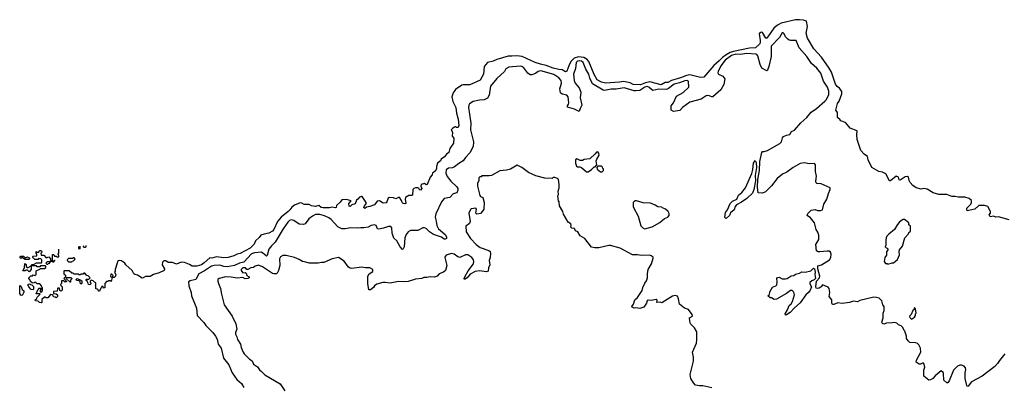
# Model space of a CAD drawing. Extents: x 2240384 to 2404287, y 351326 to 526670.
# Tile 249 of 256: x 2310060 to 2322087, y 515077 to 519569. Entities that reach past the tile are written whole.
import ezdxf

# ---------------------------------------------------------------- set-up
doc = ezdxf.new("R2010")
doc.units = 0

msp = doc.modelspace()

# ---------------------------------------------------------------- linework, layer by layer
at = {"layer": '0CON20XD'}
for points in [[(2320114, 518324), (2320084, 518334), (2320080, 518345), (2320050, 518375), (2320048, 518435), (2320028, 518465), (2320048, 518545), (2320068, 518572), (2320103, 518665), (2320102, 518692), (2320072, 518732), (2320044, 518754), (2320025, 518780), (2319977, 518927), (2319949, 518975), (2319853, 519113), (2319761, 519215), (2319683, 519343), (2319666, 519405), (2319681, 519485), (2319671, 519551), (2319635, 519565), (2319585, 519569), (2319535, 519566), (2319362, 519525), (2319318, 519502), (2319270, 519465), (2319185, 519343), (2319175, 519345), (2319135, 519412), (2319115, 519418), (2319100, 519410), (2319094, 519395), (2319106, 519315), (2319103, 519287), (2319095, 519270), (2319049, 519225), (2318975, 519221), (2318778, 519182), (2318740, 519170), (2318689, 519141), (2318643, 519107), (2318604, 519065), (2318539, 519011), (2318415, 518866), (2318375, 518863), (2318244, 518894), (2318205, 518889), (2318133, 518857), (2318022, 518828), (2317975, 518803), (2317945, 518802), (2317895, 518775), (2317755, 518808), (2317703, 518797), (2317642, 518772), (2317555, 518778), (2317516, 518796), (2317435, 518816), (2317385, 518805), (2317215, 518794), (2317167, 518805), (2317114, 518835), (2317075, 518898), (2317010, 519060), (2316991, 519081), (2316949, 519109), (2316885, 519115), (2316831, 519099), (2316790, 519060), (2316768, 519005), (2316745, 518942), (2316725, 518933), (2316688, 518958), (2316645, 518960), (2316575, 518977), (2316491, 519011), (2316421, 519025), (2316357, 519047), (2316198, 519118), (2316132, 519128), (2316072, 519122), (2316025, 519125), (2315887, 519083), (2315845, 519062), (2315776, 519045), (2315735, 518997), (2315725, 518904), (2315685, 518832), (2315558, 518772), (2315475, 518775), (2315459, 518771), (2315385, 518718), (2315355, 518675), (2315339, 518625), (2315349, 518569), (2315386, 518495), (2315396, 518426), (2315416, 518355), (2315422, 518275), (2315415, 518250), (2315395, 518250), (2315385, 518260), (2315373, 518257), (2315350, 518245), (2315330, 518225), (2315347, 518195), (2315342, 518145), (2315362, 518122), (2315360, 518060), (2315312, 517995), (2315302, 517945), (2315272, 517925), (2315248, 517892), (2315208, 517865), (2315202, 517845), (2315163, 517817), (2315152, 517775), (2315152, 517745), (2315133, 517717), (2315115, 517700), (2315103, 517697), (2315098, 517675), (2315073, 517645), (2315036, 517554), (2315025, 517550), (2315005, 517568), (2314963, 517557), (2314960, 517535), (2314972, 517505), (2314955, 517488), (2314942, 517492), (2314938, 517505), (2314925, 517516), (2314894, 517516), (2314875, 517508), (2314863, 517495), (2314856, 517424), (2314845, 517419), (2314815, 517422), (2314773, 517397), (2314769, 517375), (2314778, 517322), (2314765, 517318), (2314745, 517323), (2314733, 517335), (2314725, 517360), (2314705, 517393), (2314695, 517400), (2314655, 517380), (2314625, 517392), (2314572, 517398), (2314562, 517388), (2314545, 517342), (2314535, 517333), (2314498, 517328), (2314455, 517357), (2314425, 517352), (2314395, 517308), (2314335, 517286), (2314295, 517280), (2314275, 517263), (2314264, 517276), (2314270, 517295), (2314292, 517318), (2314292, 517335), (2314245, 517410), (2314235, 517410), (2314209, 517401), (2314190, 517375), (2314172, 517365), (2314159, 517321), (2314115, 517308), (2314095, 517288), (2314085, 517290), (2314079, 517325), (2314110, 517355), (2314053, 517373), (2313994, 517366), (2313975, 517338), (2313931, 517299), (2313926, 517274), (2313915, 517270), (2313875, 517277), (2313845, 517270), (2313765, 517270), (2313744, 517275), (2313715, 517298), (2313675, 517286), (2313625, 517295), (2313595, 517310), (2313535, 517309), (2313505, 517327), (2313485, 517330), (2313416, 517304), (2313383, 517277), (2313361, 517245), (2313338, 517225), (2313255, 517155), (2313208, 517105), (2313165, 517006), (2313149, 516985), (2313105, 516961), (2313045, 516950), (2313005, 516936), (2312985, 516908), (2312942, 516868), (2312926, 516825), (2312875, 516779), (2312755, 516711), (2312715, 516704), (2312675, 516684), (2312605, 516663), (2312555, 516661), (2312465, 516671), (2312405, 516656), (2312382, 516658), (2312315, 516598), (2312281, 516575), (2312225, 516559), (2312165, 516559), (2312135, 516579), (2312075, 516604), (2312034, 516606), (2311975, 516582), (2311925, 516602), (2311875, 516602), (2311845, 516622), (2311822, 516622), (2311803, 516607), (2311802, 516575), (2311829, 516525), (2311825, 516504), (2311765, 516474), (2311696, 516454), (2311655, 516431), (2311597, 516433), (2311570, 516415), (2311555, 516412), (2311498, 516448), (2311465, 516454), (2311455, 516462), (2311434, 516504), (2311358, 516575), (2311346, 516596), (2311302, 516622), (2311285, 516627), (2311268, 516622), (2311256, 516614), (2311249, 516595), (2311228, 516515), (2311227, 516493), (2311220, 516485), (2311236, 516456), (2311230, 516435), (2311215, 516420), (2311190, 516420), (2311200, 516445), (2311185, 516460), (2311172, 516458), (2311170, 516435), (2311190, 516420), (2311178, 516372), (2311165, 516380), (2311145, 516380), (2311138, 516372), (2311122, 516368), (2311100, 516345), (2311098, 516292), (2311085, 516290), (2311078, 516308), (2311062, 516308), (2311060, 516295), (2311052, 516288), (2311035, 516250), (2311022, 516252), (2311018, 516268), (2311008, 516278), (2310992, 516282), (2310990, 516315), (2310980, 516325), (2310990, 516335), (2310990, 516355), (2310972, 516362), (2310958, 516378), (2310932, 516388), (2310920, 516375), (2310922, 516362), (2310930, 516355), (2310928, 516342), (2310915, 516330), (2310902, 516332), (2310898, 516348), (2310892, 516352), (2310888, 516368), (2310872, 516382), (2310870, 516395), (2310875, 516400), (2310905, 516400), (2310920, 516415), (2310898, 516438), (2310882, 516442), (2310855, 516470), (2310845, 516470), (2310835, 516460), (2310805, 516460), (2310798, 516452), (2310785, 516450), (2310775, 516460), (2310725, 516460), (2310715, 516470), (2310695, 516470), (2310665, 516500), (2310605, 516500), (2310600, 516495), (2310600, 516465), (2310618, 516448), (2310620, 516425), (2310600, 516405), (2310628, 516378), (2310630, 516365), (2310615, 516360), (2310595, 516380), (2310572, 516378), (2310570, 516345), (2310560, 516335), (2310562, 516322), (2310580, 516305), (2310580, 516265), (2310570, 516255), (2310565, 516250), (2310552, 516262), (2310548, 516288), (2310525, 516290), (2310520, 516285), (2310518, 516252), (2310472, 516248), (2310472, 516222), (2310505, 516220), (2310520, 516205), (2310520, 516185), (2310505, 516170), (2310495, 516180), (2310472, 516182), (2310468, 516198), (2310458, 516208), (2310435, 516210), (2310405, 516170), (2310385, 516170), (2310375, 516180), (2310362, 516178), (2310332, 516148), (2310330, 516115), (2310325, 516110), (2310302, 516112), (2310285, 516130), (2310252, 516132), (2310250, 516145), (2310268, 516162), (2310272, 516178), (2310310, 516215), (2310305, 516220), (2310260, 516220), (2310282, 516268), (2310290, 516275), (2310292, 516288), (2310318, 516288), (2310320, 516275), (2310310, 516265), (2310310, 516245), (2310325, 516240), (2310340, 516255), (2310340, 516295), (2310332, 516302), (2310328, 516318), (2310305, 516340), (2310275, 516340), (2310255, 516360), (2310242, 516358), (2310235, 516350), (2310212, 516352), (2310192, 516372), (2310188, 516388), (2310170, 516405), (2310170, 516415), (2310195, 516440), (2310215, 516440), (2310225, 516450), (2310248, 516442), (2310260, 516455), (2310260, 516500), (2310308, 516522), (2310315, 516530), (2310365, 516530), (2310378, 516542), (2310380, 516555), (2310375, 516560), (2310315, 516560), (2310305, 516550), (2310275, 516550), (2310265, 516560), (2310200, 516560), (2310212, 516578), (2310235, 516580), (2310265, 516600), (2310325, 516600), (2310330, 516605), (2310330, 516635), (2310318, 516648), (2310295, 516650), (2310285, 516640), (2310245, 516640), (2310222, 516662), (2310220, 516675), (2310225, 516680), (2310268, 516682), (2310270, 516705), (2310260, 516715), (2310262, 516738), (2310275, 516730), (2310295, 516730), (2310302, 516748), (2310318, 516748), (2310330, 516735), (2310328, 516722), (2310320, 516715), (2310322, 516692), (2310355, 516690), (2310385, 516660), (2310415, 516670), (2310438, 516648), (2310440, 516620), (2310432, 516618), (2310430, 516610), (2310395, 516610), (2310380, 516595), (2310392, 516582), (2310405, 516580), (2310412, 516588), (2310428, 516592), (2310430, 516610), (2310438, 516612), (2310440, 516620), (2310460, 516620), (2310462, 516612), (2310475, 516610), (2310490, 516625), (2310485, 516630), (2310480, 516620), (2310460, 516620), (2310462, 516698), (2310478, 516698), (2310485, 516680), (2310505, 516680), (2310515, 516670), (2310538, 516672), (2310540, 516685), (2310532, 516692), (2310530, 516705), (2310540, 516715), (2310540, 516765)], [(2322095, 515486), (2322026, 515405), (2322005, 515366), (2321969, 515331), (2321815, 515214), (2321685, 515143), (2321645, 515089), (2321635, 515088), (2321630, 515100), (2321609, 515185), (2321609, 515255), (2321616, 515295), (2321611, 515315), (2321596, 515336), (2321565, 515346), (2321544, 515346), (2321515, 515336), (2321467, 515285), (2321415, 515158), (2321395, 515132), (2321385, 515132), (2321350, 515165), (2321346, 515246), (2321339, 515259), (2321315, 515278), (2321242, 515218), (2321212, 515185), (2321185, 515167), (2321165, 515163), (2321102, 515215), (2321104, 515285), (2321114, 515325), (2321108, 515358), (2321100, 515370), (2321088, 515372), (2321065, 515358), (2321045, 515360), (2321012, 515385), (2321015, 515410), (2321068, 515505), (2321062, 515555), (2321042, 515595), (2321025, 515612), (2321005, 515620), (2320934, 515624), (2320913, 515643), (2320892, 515675), (2320892, 515702), (2320870, 515765), (2320862, 515772), (2320848, 515808), (2320828, 515828), (2320795, 515840), (2320775, 515860), (2320745, 515870), (2320715, 515863), (2320648, 515862), (2320615, 515850), (2320600, 515855), (2320592, 515875), (2320608, 515925), (2320608, 515985), (2320620, 516015), (2320620, 516065), (2320602, 516085), (2320590, 516135), (2320560, 516165), (2320526, 516176), (2320495, 516177), (2320323, 516137), (2320295, 516120), (2320245, 516128), (2320195, 516112), (2320105, 516100), (2320055, 516110), (2320005, 516088), (2319988, 516088), (2319978, 516105), (2319978, 516145), (2319947, 516185), (2319954, 516235), (2319946, 516285), (2319935, 516302), (2319865, 516329), (2319851, 516305), (2319825, 516288), (2319805, 516284), (2319790, 516290), (2319783, 516305), (2319792, 516375), (2319830, 516415), (2319834, 516435), (2319807, 516525), (2319809, 516561), (2319855, 516575), (2319952, 516635), (2319969, 516665), (2319972, 516705), (2319965, 516728), (2319949, 516739), (2319925, 516742), (2319835, 516731), (2319815, 516733), (2319792, 516745), (2319783, 516823), (2319822, 516885), (2319823, 516935), (2319811, 516971), (2319787, 517005), (2319768, 517088), (2319719, 517149), (2319680, 517175), (2319685, 517200), (2319728, 517242), (2319775, 517248), (2319805, 517238), (2319845, 517238), (2319866, 517244), (2319883, 517317), (2319920, 517375), (2319938, 517445), (2319958, 517495), (2319958, 517515), (2319850, 517565), (2319798, 517568), (2319790, 517575), (2319783, 517595), (2319794, 517656), (2319780, 517715), (2319781, 517795), (2319770, 517810), (2319705, 517807), (2319645, 517821), (2319595, 517811), (2319509, 517765), (2319432, 517708), (2319378, 517682), (2319311, 517629), (2319245, 517539), (2319170, 517465), (2319135, 517451), (2319082, 517455), (2319073, 517523), (2319075, 517615), (2319095, 517725), (2319102, 517838), (2319125, 517946), (2319135, 517960), (2319155, 517959), (2319195, 517972), (2319346, 518055), (2319364, 518076), (2319379, 518125), (2319390, 518140), (2319425, 518158), (2319465, 518168), (2319488, 518205), (2319525, 518218), (2319600, 518310), (2319674, 518375), (2319729, 518441), (2319794, 518486), (2319895, 518572), (2319913, 518595), (2319942, 518655), (2319945, 518695), (2319926, 518745), (2319879, 518819), (2319845, 518915), (2319795, 518978), (2319730, 519035), (2319675, 519119), (2319580, 519225), (2319546, 519315), (2319475, 519313), (2319459, 519319), (2319441, 519331), (2319415, 519360), (2319398, 519398), (2319387, 519407), (2319375, 519407), (2319339, 519351), (2319241, 519245), (2319239, 519121), (2319211, 518999), (2319196, 518954), (2319185, 518943), (2319125, 518977), (2319105, 519022), (2319075, 519128), (2319065, 519145), (2319055, 519148), (2318936, 519156), (2318865, 519144), (2318806, 519146), (2318755, 519132), (2318677, 519075), (2318623, 519005), (2318591, 518935), (2318589, 518919), (2318596, 518905), (2318648, 518878), (2318674, 518845), (2318662, 518778), (2318625, 518712), (2318525, 518628), (2318515, 518626), (2318475, 518642), (2318445, 518637), (2318385, 518598), (2318245, 518562), (2318154, 518496)], [(2318154, 518496), (2318125, 518461), (2318045, 518448), (2318019, 518465), (2318016, 518515), (2318044, 518555), (2318082, 518635), (2318165, 518678), (2318233, 518745), (2318231, 518815), (2318215, 518827), (2318185, 518824), (2318121, 518799), (2318055, 518782), (2317983, 518727), (2317962, 518718), (2317865, 518720), (2317795, 518706), (2317777, 518715), (2317746, 518745), (2317725, 518752), (2317695, 518745), (2317635, 518706), (2317585, 518700), (2317565, 518701), (2317445, 518735), (2317345, 518721), (2317285, 518721), (2317223, 518707), (2317205, 518703), (2317185, 518709), (2317057, 518785), (2317023, 518853), (2317010, 518905), (2316974, 518964), (2316942, 519045), (2316924, 519064), (2316895, 519068), (2316875, 519062), (2316858, 519045), (2316848, 518972), (2316823, 518905), (2316834, 518825), (2316845, 518795), (2316895, 518735), (2316914, 518685), (2316904, 518615), (2316926, 518525), (2316905, 518485), (2316895, 518447), (2316836, 518476), (2316750, 518500), (2316750, 518515), (2316765, 518535), (2316768, 518552), (2316760, 518625), (2316745, 518645), (2316685, 518659), (2316667, 518677), (2316658, 518725), (2316676, 518795), (2316673, 518825), (2316645, 518858), (2316585, 518898), (2316426, 518946), (2316395, 518937), (2316359, 518911), (2316315, 518896), (2316296, 518896), (2316265, 518915), (2316219, 518979), (2316195, 518999), (2316175, 519002), (2316035, 518989), (2316000, 518970), (2315983, 518935), (2315889, 518851), (2315810, 518755), (2315796, 518645), (2315775, 518611), (2315735, 518591), (2315675, 518587), (2315601, 518569), (2315555, 518542), (2315545, 518525), (2315542, 518495), (2315553, 518413), (2315570, 518305), (2315565, 518225), (2315605, 518075), (2315600, 518020), (2315559, 517941), (2315505, 517887), (2315477, 517843), (2315425, 517813), (2315370, 517770), (2315345, 517761), (2315296, 517755), (2315271, 517735), (2315264, 517695), (2315282, 517655), (2315326, 517595), (2315398, 517528), (2315411, 517505), (2315413, 517485), (2315400, 517455), (2315355, 517443), (2315315, 517395), (2315246, 517385), (2315214, 517345), (2315142, 517195), (2315135, 517155), (2315146, 517106), (2315157, 517055), (2315177, 517015), (2315255, 516944), (2315272, 516915), (2315272, 516895), (2315255, 516886), (2315245, 516889), (2315211, 516911), (2315114, 516944), (2315065, 516977), (2315025, 517017), (2315005, 517027), (2314985, 517024), (2314925, 516995), (2314835, 516993), (2314804, 516976), (2314779, 516945), (2314766, 516904), (2314757, 516795), (2314745, 516768), (2314735, 516763), (2314706, 516795), (2314667, 516865), (2314630, 516900), (2314609, 516959), (2314604, 517024), (2314595, 517042), (2314565, 517044), (2314505, 517020), (2314445, 517011), (2314431, 517015), (2314414, 517053), (2314395, 517063), (2314355, 517056), (2314315, 517034), (2314265, 517025), (2314225, 517025), (2314185, 517021), (2314105, 517024), (2314035, 517013), (2313995, 517015), (2313945, 517039), (2313865, 517127), (2313835, 517150), (2313785, 517174), (2313725, 517188), (2313675, 517187), (2313635, 517170), (2313593, 517135), (2313545, 517075), (2313525, 517065), (2313475, 517072), (2313407, 517117), (2313375, 517123), (2313354, 517115), (2313334, 517095), (2313277, 517015), (2313180, 516850), (2313135, 516805), (2313104, 516766), (2313084, 516686), (2313075, 516681), (2313065, 516686), (2313015, 516728), (2312930, 516720), (2312892, 516708), (2312799, 516605), (2312745, 516596), (2312682, 516565), (2312595, 516551), (2312555, 516553), (2312505, 516568), (2312435, 516566), (2312403, 516557), (2312319, 516501), (2312248, 516465), (2312212, 516395), (2312142, 516378), (2312123, 516365), (2312127, 516315), (2312155, 516235), (2312159, 516195), (2312220, 516045), (2312229, 515955), (2312308, 515868), (2312332, 515832), (2312420, 515745), (2312452, 515702), (2312471, 515665), (2312484, 515605), (2312519, 515555), (2312549, 515435), (2312615, 515353), (2312656, 515255), (2312713, 515173), (2312771, 515122), (2312798, 515075)], [(2322145, 517122), (2322015, 517162), (2321985, 517158), (2321955, 517168), (2321915, 517162), (2321902, 517185), (2321920, 517205), (2321920, 517225), (2321887, 517285), (2321845, 517299), (2321775, 517298), (2321725, 517254), (2321635, 517232), (2321627, 517247), (2321630, 517265), (2321676, 517314), (2321687, 517335), (2321685, 517358), (2321658, 517385), (2321605, 517400), (2321525, 517400), (2321485, 517410), (2321445, 517410), (2321385, 517434), (2321325, 517433), (2321285, 517432), (2321218, 517455), (2321145, 517500), (2321105, 517506), (2321072, 517498), (2321009, 517515), (2320968, 517545), (2320935, 517580), (2320923, 517605), (2320916, 517645), (2320905, 517654), (2320875, 517651), (2320815, 517607), (2320803, 517613), (2320793, 517643), (2320765, 517658), (2320695, 517600), (2320685, 517600), (2320640, 517685), (2320597, 517707), (2320555, 517716), (2320470, 517765), (2320423, 517855), (2320416, 517896), (2320374, 517924), (2320335, 517971), (2320291, 518105), (2320285, 518165), (2320290, 518210), (2320205, 518244), (2320150, 518310), (2320114, 518324)], [(2317005, 517710), (2317043, 517737), (2317075, 517770), (2317088, 517772), (2317110, 517795), (2317102, 517845), (2317108, 517865), (2317137, 517915), (2317135, 517940), (2317120, 517955), (2317105, 517952), (2317090, 517930), (2317025, 517870), (2316955, 517862), (2316935, 517848), (2316905, 517848), (2316865, 517868), (2316850, 517855), (2316848, 517815), (2316861, 517781), (2316875, 517772), (2316903, 517773), (2316924, 517764), (2316985, 517710), (2317005, 517710)], [(2317775, 516683), (2317755, 516693), (2317655, 516687), (2317605, 516697), (2317544, 516694), (2317395, 516777), (2317275, 516810), (2317255, 516810), (2317135, 516780), (2317085, 516780), (2317045, 516790), (2316965, 516894), (2316905, 516930), (2316878, 516975), (2316850, 516990), (2316835, 517017), (2316805, 517020), (2316790, 517035), (2316798, 517055), (2316792, 517075), (2316760, 517095), (2316703, 517193), (2316693, 517225), (2316653, 517295), (2316648, 517345), (2316640, 517355), (2316632, 517415), (2316640, 517435), (2316638, 517475), (2316650, 517515), (2316650, 517555), (2316640, 517615), (2316628, 517628), (2316595, 517640), (2316575, 517640), (2316565, 517630), (2316475, 517632), (2316365, 517662), (2316275, 517702), (2316195, 517763), (2316135, 517792), (2316056, 517744), (2316005, 517729), (2315925, 517724), (2315824, 517666), (2315795, 517660), (2315705, 517660), (2315695, 517650), (2315682, 517648), (2315670, 517635), (2315670, 517605), (2315653, 517567), (2315652, 517535), (2315680, 517420), (2315689, 517409), (2315718, 517395), (2315732, 517335), (2315728, 517255), (2315715, 517230), (2315688, 517202), (2315645, 517192), (2315632, 517205), (2315638, 517255), (2315630, 517265), (2315575, 517260), (2315565, 517250), (2315547, 517205), (2315563, 517105), (2315553, 517077), (2315508, 517045), (2315513, 516975), (2315565, 516896), (2315635, 516824), (2315686, 516785), (2315790, 516750), (2315806, 516736), (2315811, 516711), (2315807, 516665), (2315796, 516625), (2315801, 516575), (2315786, 516535), (2315782, 516498), (2315761, 516489), (2315675, 516500), (2315625, 516493), (2315562, 516458), (2315525, 516415), (2315494, 516394), (2315491, 516405), (2315500, 516435), (2315539, 516501), (2315602, 516585), (2315608, 516615), (2315603, 516635), (2315584, 516665), (2315535, 516694), (2315505, 516694), (2315435, 516664), (2315411, 516671), (2315365, 516704), (2315336, 516714), (2315269, 516691), (2315257, 516675), (2315254, 516665), (2315276, 516565), (2315260, 516505), (2315235, 516483), (2315182, 516465), (2315158, 516435), (2315125, 516423), (2315072, 516428), (2315035, 516418), (2314995, 516420), (2314972, 516408), (2314895, 516399), (2314805, 516370), (2314745, 516366), (2314685, 516370), (2314585, 516351), (2314526, 516356), (2314495, 516356), (2314422, 516338), (2314392, 516315), (2314383, 516297), (2314345, 516270), (2314325, 516270), (2314313, 516347), (2314313, 516435), (2314328, 516465), (2314375, 516492), (2314375, 516518), (2314338, 516538), (2314285, 516536), (2314236, 516546), (2314115, 516528), (2314095, 516531), (2314075, 516546), (2314025, 516619), (2313953, 516663), (2313875, 516648), (2313775, 516602), (2313745, 516602), (2313705, 516592), (2313595, 516592), (2313557, 516607), (2313513, 516613), (2313475, 516640), (2313415, 516662), (2313315, 516688), (2313275, 516688), (2313247, 516673), (2313232, 516645), (2313236, 516564), (2313222, 516505), (2313205, 516470), (2313195, 516462), (2313165, 516462), (2313149, 516469), (2313025, 516550), (2312975, 516568), (2312935, 516558), (2312917, 516543), (2312885, 516537), (2312845, 516517), (2312835, 516518), (2312818, 516538), (2312786, 516535), (2312764, 516515), (2312764, 516504), (2312784, 516474), (2312815, 516480), (2312825, 516470), (2312834, 516444), (2312862, 516425), (2312862, 516415), (2312848, 516405), (2312815, 516404), (2312785, 516418), (2312715, 516412), (2312645, 516424), (2312575, 516426), (2312495, 516407), (2312482, 516395), (2312482, 516375), (2312488, 516345), (2312512, 516285), (2312524, 516214), (2312557, 516085), (2312657, 515945), (2312702, 515852), (2312714, 515786), (2312694, 515746), (2312694, 515725), (2312714, 515694), (2312722, 515662), (2312756, 515605), (2312764, 515564), (2312788, 515505), (2312801, 515485), (2312869, 515419), (2312900, 515400), (2312915, 515359), (2312965, 515326), (2312989, 515289), (2313010, 515275), (2313055, 515229), (2313240, 515120), (2313298, 515035)], [(2317175, 517710), (2317190, 517725), (2317190, 517745), (2317182, 517752), (2317178, 517768), (2317165, 517780), (2317122, 517778), (2317110, 517765), (2317112, 517742), (2317155, 517710), (2317175, 517710)], [(2318685, 517140), (2318674, 517154), (2318680, 517215), (2318706, 517244), (2318739, 517325), (2318765, 517351), (2318820, 517375), (2318841, 517425), (2318882, 517458), (2318925, 517514), (2319001, 517689), (2319017, 517737), (2319024, 517816), (2319045, 517850), (2319056, 517826), (2319058, 517765), (2319045, 517665), (2319048, 517602), (2319028, 517495), (2319012, 517448), (2318941, 517385), (2318875, 517338), (2318814, 517306), (2318799, 517285), (2318789, 517245), (2318742, 517208), (2318731, 517175), (2318695, 517142), (2318685, 517140)], [(2317695, 517013), (2317784, 517036), (2317878, 517092), (2317935, 517138), (2317975, 517158), (2317992, 517178), (2317992, 517202), (2317980, 517225), (2317950, 517255), (2317912, 517272), (2317905, 517280), (2317855, 517282), (2317823, 517303), (2317765, 517328), (2317675, 517332), (2317596, 517356), (2317573, 517357), (2317553, 517337), (2317553, 517283), (2317615, 517170), (2317645, 517050), (2317675, 517020), (2317695, 517013)], [(2320665, 516582), (2320715, 516600), (2320735, 516600), (2320783, 516637), (2320808, 516695), (2320802, 516735), (2320808, 516755), (2320845, 516800), (2320872, 516905), (2320918, 516952), (2320922, 516968), (2320940, 516985), (2320940, 517045), (2320922, 517062), (2320920, 517085), (2320867, 517127), (2320853, 517127), (2320805, 517098), (2320772, 517055), (2320746, 517004), (2320675, 516948), (2320652, 516925), (2320642, 516905), (2320638, 516875), (2320640, 516815), (2320632, 516795), (2320642, 516782), (2320658, 516778), (2320662, 516755), (2320648, 516732), (2320647, 516693), (2320628, 516662), (2320618, 516615), (2320635, 516590), (2320655, 516590), (2320665, 516582)], [(2310780, 516797), (2310780, 516775), (2310795, 516770), (2310800, 516775), (2310800, 516801)], [(2310830, 516805), (2310845, 516790), (2310865, 516790), (2310870, 516795), (2310870, 516810)], [(2310175, 516640), (2310125, 516640), (2310095, 516660), (2310082, 516658), (2310075, 516650), (2310060, 516665), (2310075, 516680), (2310105, 516680), (2310125, 516660), (2310155, 516670), (2310162, 516662), (2310178, 516658), (2310180, 516645), (2310175, 516640)], [(2318515, 515069), (2318405, 515096), (2318364, 515094), (2318315, 515104), (2318291, 515131), (2318259, 515185), (2318248, 515235), (2318289, 515395), (2318291, 515445), (2318279, 515505), (2318325, 515618), (2318333, 515657), (2318332, 515755), (2318302, 515805), (2318254, 515854), (2318244, 515884), (2318242, 515925), (2318278, 515945), (2318274, 515965), (2318228, 516028), (2318180, 516045), (2318118, 516095), (2318109, 516159), (2318095, 516190), (2318065, 516198), (2318035, 516190), (2317905, 516108), (2317885, 516118), (2317842, 516112), (2317847, 516143), (2317835, 516152), (2317775, 516137), (2317735, 516140), (2317725, 516132), (2317716, 516105), (2317682, 516058), (2317635, 516038), (2317587, 516047), (2317564, 516044), (2317540, 516055), (2317539, 516065), (2317557, 516093), (2317575, 516147), (2317605, 516175), (2317665, 516262), (2317670, 516295), (2317695, 516350), (2317715, 516378), (2317728, 516415), (2317727, 516463), (2317737, 516515), (2317777, 516585), (2317798, 516655), (2317796, 516666), (2317775, 516683)], [(2310175, 516490), (2310155, 516510), (2310135, 516510), (2310125, 516500), (2310100, 516500), (2310120, 516535), (2310122, 516588), (2310138, 516578), (2310140, 516555), (2310155, 516540), (2310165, 516540), (2310200, 516560), (2310200, 516515), (2310175, 516490)], [(2310695, 516610), (2310702, 516618), (2310718, 516622), (2310738, 516642), (2310725, 516660), (2310712, 516658), (2310705, 516650), (2310658, 516652), (2310640, 516635), (2310642, 516622), (2310655, 516610), (2310695, 516610)], [(2319415, 515960), (2319408, 515975), (2319437, 516023), (2319458, 516075), (2319483, 516097), (2319498, 516125), (2319523, 516205), (2319515, 516240), (2319495, 516260), (2319475, 516262), (2319425, 516222), (2319303, 516153), (2319275, 516152), (2319245, 516170), (2319225, 516170), (2319200, 516195), (2319217, 516213), (2319224, 516245), (2319255, 516302), (2319295, 516318), (2319309, 516331), (2319314, 516365), (2319308, 516405), (2319315, 516420), (2319335, 516422), (2319374, 516404), (2319415, 516402), (2319435, 516408), (2319485, 516438), (2319515, 516442), (2319535, 516460), (2319585, 516473), (2319615, 516490), (2319655, 516483), (2319725, 516500), (2319755, 516532), (2319768, 516525), (2319777, 516485), (2319773, 516455), (2319782, 516408), (2319765, 516390), (2319735, 516380), (2319713, 516357), (2319713, 516343), (2319730, 516305), (2319716, 516265), (2319693, 516235), (2319661, 516209), (2319595, 516108), (2319522, 516048), (2319472, 515992), (2319425, 515962), (2319415, 515960)], [(2310085, 516200), (2310072, 516202), (2310060, 516225), (2310060, 516315), (2310065, 516320), (2310078, 516308), (2310092, 516272), (2310110, 516255), (2310110, 516235), (2310102, 516228), (2310098, 516212), (2310085, 516200)], [(2310225, 516270), (2310202, 516272), (2310170, 516305), (2310168, 516318), (2310160, 516325), (2310162, 516338), (2310185, 516340), (2310192, 516332), (2310208, 516328), (2310228, 516308), (2310230, 516275), (2310225, 516270)], [(2310680, 516360), (2310675, 516360), (2310632, 516402), (2310632, 516418), (2310685, 516420), (2310698, 516408), (2310698, 516402), (2310680, 516385), (2310680, 516360)], [(2310815, 516340), (2310802, 516342), (2310800, 516365), (2310788, 516378), (2310752, 516382), (2310750, 516395), (2310762, 516408), (2310808, 516388), (2310818, 516378), (2310820, 516345), (2310815, 516340)], [(2320955, 515910), (2320990, 515935), (2321000, 515955), (2321000, 515975), (2321010, 515985), (2321000, 516035), (2320985, 516050), (2320980, 516025), (2320970, 516015), (2320950, 515965), (2320930, 515945), (2320932, 515932), (2320955, 515910)]]:
    msp.add_lwpolyline(points, dxfattribs=at)

doc.saveas('drawing.dxf')
